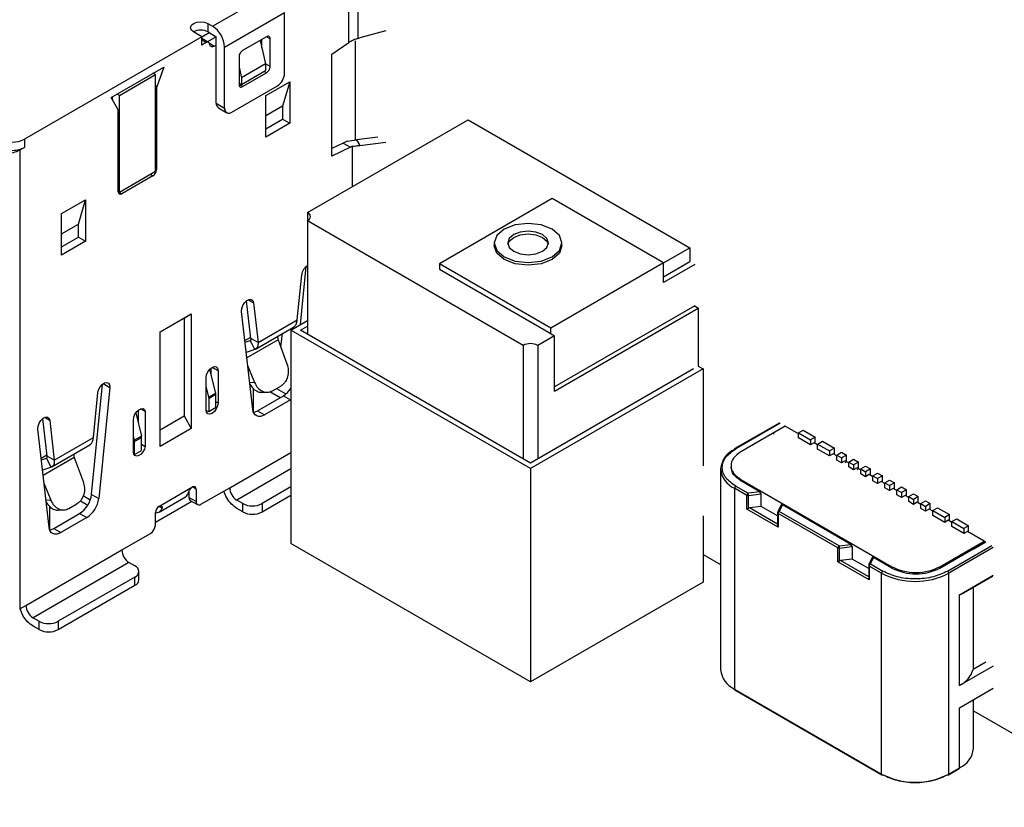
# Model space of a CAD drawing. Header units: millimetres. Extents: x 3 to 207, y 3 to 294.
# Tile 20 of 94: x 180 to 195, y 68 to 80. Entities that reach past the tile are written whole.
import ezdxf

# ---------------------------------------------------------------- set-up
doc = ezdxf.new("R2010")
doc.units = ezdxf.units.MM
doc.layers.add('几何体', color=7, linetype='Continuous')

msp = doc.modelspace()

# ---------------------------------------------------------------- linework, layer by layer
at = {"layer": '几何体'}
for p, q in [((185.1988, 79.4064), (185.1988, 80.1723)), ((185.3323, 80.2078), (185.3323, 79.4673)), ((183.1912, 79.647), (184.0751, 80.1572)), ((183.368, 79.3408), (184.2519, 79.851)), ((184.2519, 78.9528), (184.2519, 79.851)), ((183.1205, 79.6878), (183.1912, 79.647)), ((183.1205, 79.6878), (183.1205, 79.5653)), ((183.0321, 79.4939), (180.4158, 77.9835)), ((183.0321, 79.4939), (182.9084, 79.5653)), ((183.0321, 79.4939), (183.1382, 79.5551)), ((183.0321, 79.3714), (183.0321, 79.4939)), ((183.131, 79.4106), (183.0321, 79.4676)), ((183.0935, 79.4068), (183.0321, 79.4423)), ((183.2443, 79.4939), (183.1155, 79.4195)), ((183.1382, 79.5551), (183.1205, 79.5653)), ((183.1382, 79.5551), (183.2443, 79.4939)), ((183.2443, 79.3714), (183.2443, 79.4939)), ((183.9867, 79.4938), (183.6332, 79.2897)), ((183.916, 79.3281), (183.916, 79.453)), ((184.0398, 79.4632), (183.9867, 79.4938)), ((184.0398, 79.0549), (184.0398, 79.4632)), ((185.3323, 79.4673), (185.3628, 79.476)), ((185.7452, 79.5809), (185.3628, 79.476)), ((183.0935, 79.4068), (183.0321, 79.3714)), ((183.1424, 79.3975), (183.216, 79.3551)), ((183.216, 79.3551), (183.2443, 79.3714)), ((183.2443, 78.514), (183.2443, 79.3714)), ((183.368, 78.4426), (183.368, 79.3408)), ((183.8911, 79.4386), (183.9691, 79.0933)), ((184.9484, 79.2365), (185.1988, 79.4064)), ((185.2949, 79.4323), (185.2949, 77.9713)), ((183.5801, 79.1979), (183.5801, 78.7896)), ((184.9484, 77.7341), (184.9484, 79.2365)), ((181.6922, 78.5979), (182.47, 79.0469)), ((182.47, 79.0469), (182.3695, 78.7569)), ((183.5801, 79.0457), (183.6155, 78.8892)), ((183.9691, 79.0933), (183.6155, 78.8892)), ((184.0398, 79.0549), (183.9684, 79.0961)), ((183.9691, 79.0933), (183.9691, 78.9937)), ((181.8159, 78.6285), (182.3462, 78.9346)), ((182.3109, 78.9551), (182.3109, 78.955)), ((182.3462, 78.9346), (182.3109, 78.955)), ((182.3462, 77.5057), (182.3462, 78.9346)), ((183.6155, 78.7896), (183.9691, 78.9937)), ((183.6155, 78.8892), (183.6155, 78.7896)), ((183.6332, 78.759), (183.9867, 78.9631)), ((183.9867, 78.9631), (183.9514, 78.9835)), ((182.3695, 78.7569), (182.3462, 78.7703)), ((182.3462, 78.7364), (182.3639, 78.7262)), ((182.3639, 78.7262), (182.3639, 77.5363)), ((183.4741, 78.3813), (184.1458, 78.7691)), ((183.5801, 78.81), (183.6155, 78.7896)), ((183.6332, 78.759), (183.5801, 78.7896)), ((183.9761, 78.6262), (184.3297, 78.8303)), ((184.3297, 78.8303), (184.2236, 78.4716)), ((184.3297, 78.8303), (184.3297, 78.2179)), ((181.7926, 78.4238), (181.6922, 78.5979)), ((181.7099, 78.6081), (181.7099, 78.5672)), ((181.8159, 78.6285), (181.7806, 78.6489)), ((181.8159, 77.1995), (181.8159, 78.6285)), ((183.9761, 78.0138), (183.9761, 78.6262)), ((183.2443, 78.514), (183.368, 78.4426)), ((183.2753, 78.4454), (183.3991, 78.3739)), ((184.2236, 78.4716), (183.9761, 78.3288)), ((184.2236, 78.4716), (184.2236, 78.2792)), ((181.7982, 77.2097), (181.7982, 78.3997)), ((183.9761, 78.1363), (184.2236, 78.2792)), ((184.2236, 78.2792), (184.3297, 78.2179)), ((184.3297, 78.2179), (183.9761, 78.0138)), ((184.5911, 76.9036), (186.9599, 78.2711)), ((186.9599, 78.2711), (190.2303, 76.3832)), ((185.6272, 78.0126), (185.314, 77.974)), ((180.4158, 77.8611), (180.3451, 77.8202)), ((180.4158, 77.9835), (180.4158, 77.8611)), ((185.1181, 77.9266), (184.9484, 77.8458)), ((185.2242, 77.8654), (184.9484, 77.7341)), ((185.1744, 77.9546), (185.1181, 77.9266)), ((185.1181, 77.9266), (185.2242, 77.8654)), ((185.1744, 77.9546), (185.314, 77.974)), ((185.2559, 77.8801), (185.2242, 77.8654)), ((185.2559, 77.2874), (185.2559, 77.8801)), ((185.314, 77.974), (185.3628, 77.8921)), ((185.3628, 77.8921), (185.7452, 77.9392)), ((180.3451, 77.8202), (180.3451, 71.0593)), ((182.3462, 77.5057), (181.8159, 77.1995)), ((182.3109, 77.4444), (181.8513, 77.1791)), ((182.2755, 77.4649), (182.3109, 77.4444)), ((182.3462, 77.5465), (182.3639, 77.5363)), ((181.8159, 77.1995), (181.7982, 77.2097)), ((181.8159, 77.1995), (181.8513, 77.1791)), ((180.9639, 76.8873), (181.3174, 77.0914)), ((181.2113, 76.7327), (181.3174, 77.0914)), ((181.3174, 77.0914), (181.3174, 76.479)), ((188.1974, 77.1077), (186.5357, 76.1485)), ((189.8414, 76.1587), (188.1974, 77.1077)), ((180.9639, 76.2749), (180.9639, 76.8873)), ((184.5911, 76.9036), (184.5911, 76.7812)), ((180.9639, 76.5898), (181.2113, 76.7327)), ((181.2113, 76.5402), (181.2113, 76.7327)), ((187.7723, 74.9447), (184.5911, 76.7812)), ((184.5911, 76.7812), (184.5911, 75.1073)), ((180.9639, 76.3973), (181.2113, 76.5402)), ((181.2113, 76.5402), (181.3174, 76.479)), ((181.3174, 76.479), (180.9639, 76.2749)), ((187.3438, 76.4546), (187.3438, 76.4138)), ((188.3438, 76.4138), (188.3438, 76.4546)), ((189.8414, 76.1587), (190.2303, 76.3832)), ((190.2303, 76.3832), (190.2303, 76.179)), ((184.4866, 75.251), (184.5725, 76.1086)), ((184.5911, 76.1096), (184.5812, 76.1154)), ((188.1797, 75.1994), (186.5357, 76.1485)), ((186.5357, 76.1485), (186.5357, 76.0668)), ((189.8414, 76.1587), (188.1797, 75.1994)), ((189.8414, 75.9545), (190.2303, 76.179)), ((189.8414, 75.8729), (189.8414, 76.1587)), ((190.301, 76.1382), (189.8414, 75.8729)), ((184.4379, 75.3196), (184.5042, 75.9821)), ((186.5357, 76.0668), (188.109, 75.1586)), ((183.7548, 75.0477), (183.6921, 75.6014)), ((183.7175, 75.6168), (183.7945, 75.5723)), ((183.7945, 75.5723), (183.8609, 74.9865)), ((190.301, 75.5258), (188.2327, 74.3318)), ((190.301, 75.5258), (190.3541, 75.4952)), ((182.417, 75.1418), (182.8766, 75.4071)), ((182.7705, 75.3459), (182.8766, 75.4071)), ((182.8766, 75.4071), (182.8766, 73.721)), ((183.783, 73.9989), (183.619, 75.4462)), ((188.2327, 74.2706), (190.3541, 75.4952)), ((190.3541, 75.4952), (190.3541, 74.6378)), ((182.417, 75.1418), (182.7705, 75.3459)), ((182.7705, 75.3459), (182.7705, 73.9047)), ((183.8609, 74.9865), (184.4379, 75.3196)), ((184.3436, 75.1685), (184.5911, 75.3114)), ((184.4851, 75.1685), (184.5911, 75.2297)), ((182.417, 73.4556), (182.417, 75.1418)), ((183.8226, 74.8883), (184.3829, 75.2118)), ((184.1956, 74.9192), (184.2217, 75.1187)), ((187.8792, 73.1275), (184.3436, 75.1685)), ((184.3436, 75.1685), (184.3436, 72.0248)), ((187.8792, 73.2091), (184.4851, 75.1685)), ((188.2327, 75.0871), (187.9861, 74.9447)), ((188.109, 75.1586), (188.2327, 75.0871)), ((188.1797, 75.1177), (188.1797, 75.1994)), ((188.2327, 74.2706), (188.2327, 75.0871)), ((183.6679, 75.0149), (183.7529, 75.064)), ((183.6706, 74.9906), (183.7452, 75.0171)), ((184.1559, 75.0272), (183.6965, 74.762)), ((183.7669, 74.9747), (183.7452, 75.0171)), ((183.8609, 74.9865), (183.7548, 75.0477)), ((183.8133, 74.8839), (183.7669, 74.9747)), ((184.1559, 75.0272), (184.287, 74.6709)), ((187.7723, 74.9447), (187.7723, 73.2708)), ((187.9861, 74.9447), (187.9861, 73.2708)), ((183.8133, 74.8839), (183.6878, 74.8392)), ((183.1459, 74.59), (183.2327, 74.2392)), ((183.1647, 74.6079), (183.1647, 74.514)), ((183.2708, 74.5691), (183.1824, 74.6201)), ((183.2708, 74.5691), (183.2708, 74.0955)), ((183.7103, 74.6404), (183.8103, 74.3957)), ((190.4248, 74.597), (187.8792, 73.1275)), ((190.2833, 74.597), (187.8792, 73.2091)), ((190.3541, 74.6378), (190.4248, 74.597)), ((190.4248, 74.597), (190.4248, 73.1681)), ((181.4045, 72.7483), (181.5673, 74.3737)), ((181.576, 74.3805), (181.6745, 74.3236)), ((183.094, 73.9935), (183.094, 74.4671)), ((183.8103, 74.3957), (183.7381, 74.3949)), ((181.4327, 73.5847), (181.499, 74.2472)), ((181.6745, 74.3236), (181.5105, 72.687)), ((183.094, 74.3262), (183.1302, 74.18)), ((183.1302, 74.18), (183.2327, 74.2392)), ((183.2354, 74.2183), (183.1329, 74.1591)), ((183.2327, 74.2392), (183.2354, 74.2183)), ((183.2354, 74.2183), (183.2354, 74.0241)), ((183.7958, 73.9602), (183.7958, 74.3055)), ((183.9163, 74.2525), (184.0022, 74.2534)), ((184.0366, 74.264), (184.1886, 74.1763)), ((184.0748, 74.2754), (184.1955, 74.3451)), ((184.1337, 74.3094), (184.2724, 74.2294)), ((183.1302, 74.18), (183.1329, 74.1591)), ((183.1329, 74.1591), (183.1329, 73.9649)), ((183.2354, 74.1159), (183.2708, 74.0955)), ((183.8524, 73.9822), (184.2342, 74.2026)), ((184.3403, 74.1413), (183.9584, 73.9209)), ((184.2342, 74.2026), (184.3403, 74.1413)), ((182.0562, 73.948), (182.1402, 73.6085)), ((182.0917, 73.988), (182.0917, 73.8047)), ((182.1978, 73.97), (182.1287, 74.0098)), ((182.1978, 73.97), (182.1978, 73.4558)), ((183.1329, 73.9649), (183.0942, 73.9872)), ((183.2354, 74.0241), (183.1329, 73.9649)), ((183.8524, 73.9822), (183.9584, 73.9209)), ((180.7496, 73.3129), (180.6869, 73.8666)), ((180.7893, 73.8375), (180.7123, 73.8819)), ((180.7893, 73.8375), (180.8557, 73.2516)), ((182.0227, 73.375), (182.0227, 73.8486)), ((182.417, 73.7006), (182.7705, 73.9047)), ((182.7705, 73.9047), (182.8766, 73.721)), ((191.5472, 73.8002), (190.8931, 73.4226)), ((191.5597, 73.7989), (190.9056, 73.4214)), ((180.7778, 72.264), (180.6138, 73.7113)), ((182.8766, 73.721), (182.417, 73.4556)), ((191.6375, 73.754), (190.9834, 73.3765)), ((191.4751, 73.6399), (191.4593, 73.6389)), ((191.8319, 73.6418), (191.6375, 73.754)), ((191.8319, 73.654), (191.9026, 73.6949)), ((191.8319, 73.654), (192.0087, 73.552)), ((191.8319, 73.5806), (191.8319, 73.654)), ((191.9026, 73.6949), (192.0794, 73.5928)), ((180.8557, 73.2516), (181.4327, 73.5847)), ((182.0377, 73.5493), (182.0227, 73.6098)), ((182.1402, 73.6085), (182.0377, 73.5493)), ((182.0404, 73.5284), (182.0377, 73.5493)), ((182.0404, 73.5284), (182.143, 73.5876)), ((182.0404, 73.3342), (182.0404, 73.5284)), ((182.143, 73.5876), (182.1402, 73.6085)), ((182.143, 73.3934), (182.143, 73.5876)), ((182.143, 73.4874), (182.1978, 73.4558)), ((192.0087, 73.4785), (191.8319, 73.5806)), ((192.0794, 73.5928), (192.0087, 73.552)), ((192.0087, 73.552), (192.0087, 73.4785)), ((192.0617, 73.5091), (192.0087, 73.4785)), ((192.1148, 73.4785), (192.0617, 73.5091)), ((192.0794, 73.4989), (192.0794, 73.5928)), ((192.1148, 73.4908), (192.1855, 73.5316)), ((192.1148, 73.4908), (192.2915, 73.3887)), ((192.1148, 73.4173), (192.1148, 73.4908)), ((192.1855, 73.5316), (192.3622, 73.4295)), ((180.8174, 73.1535), (181.3777, 73.4769)), ((182.0291, 73.3408), (182.0404, 73.3342)), ((182.0404, 73.3342), (182.143, 73.3934)), ((183.4423, 72.8472), (184.3436, 73.3676)), ((192.2915, 73.3152), (192.1148, 73.4173)), ((192.3622, 73.4295), (192.2915, 73.3887)), ((192.2915, 73.3887), (192.2915, 73.3152)), ((192.3446, 73.3458), (192.2915, 73.3152)), ((192.3973, 73.3154), (192.3446, 73.3458)), ((192.3622, 73.3356), (192.3622, 73.4295)), ((192.3973, 73.3276), (192.468, 73.3685)), ((192.468, 73.3685), (192.5387, 73.3276)), ((180.6627, 73.2801), (180.7477, 73.3292)), ((180.6654, 73.2557), (180.7399, 73.2823)), ((181.1504, 73.2932), (180.6912, 73.0282)), ((180.8081, 73.1491), (180.7399, 73.2823)), ((180.8557, 73.2516), (180.7496, 73.3129)), ((181.1504, 73.2932), (181.2818, 72.936)), ((192.3973, 73.3276), (192.468, 73.2868)), ((192.3973, 73.2542), (192.3973, 73.3276)), ((192.468, 73.2133), (192.3973, 73.2542)), ((192.5387, 73.3276), (192.468, 73.2868)), ((192.468, 73.2868), (192.468, 73.2133)), ((192.5212, 73.2439), (192.468, 73.2133)), ((192.5211, 73.2195), (192.5387, 73.2297)), ((192.5741, 73.2133), (192.5212, 73.2439)), ((192.5387, 73.2337), (192.5387, 73.3276)), ((192.5387, 73.2297), (192.5387, 73.2337)), ((192.5741, 73.2256), (192.6448, 73.2664)), ((192.5741, 73.2256), (192.6448, 73.1848)), ((192.5741, 73.1521), (192.5741, 73.2256)), ((192.6448, 73.2664), (192.7155, 73.2256)), ((192.7155, 73.2256), (192.6448, 73.1848)), ((192.7155, 73.1317), (192.7155, 73.2256)), ((180.8081, 73.1491), (180.6725, 73.1008)), ((184.3436, 73.1226), (183.5483, 72.6635)), ((187.8792, 73.1275), (187.8792, 69.9838)), ((190.6829, 73.1254), (190.6829, 70.1654)), ((190.8369, 73.1724), (190.8369, 73.1519)), ((192.6448, 73.1113), (192.5741, 73.1521)), ((192.6448, 73.1848), (192.6448, 73.1113)), ((192.6979, 73.1418), (192.6448, 73.1113)), ((192.6978, 73.1174), (192.7155, 73.1276)), ((192.7511, 73.1111), (192.6979, 73.1418)), ((192.7511, 73.1234), (192.8219, 73.1642)), ((192.7511, 73.1234), (192.8219, 73.0826)), ((192.7511, 73.0499), (192.7511, 73.1234)), ((192.8219, 73.0091), (192.7511, 73.0499)), ((192.8219, 73.1642), (192.8926, 73.1234)), ((192.8926, 73.1234), (192.8219, 73.0826)), ((192.8219, 73.0826), (192.8219, 73.0091)), ((192.8926, 73.0295), (192.8926, 73.1234)), ((192.9279, 73.0213), (192.9986, 73.0622)), ((192.9986, 73.0622), (193.0693, 73.0213)), ((180.7051, 72.9055), (180.8051, 72.6608)), ((190.9834, 72.9683), (193.2108, 71.6824)), ((190.9834, 72.9478), (190.9834, 72.9683)), ((191.2607, 72.7878), (190.9834, 72.9478)), ((192.8749, 73.0397), (192.8219, 73.0091)), ((192.9279, 73.0091), (192.8749, 73.0397)), ((192.9279, 73.0213), (192.9986, 72.9805)), ((192.9279, 72.9478), (192.9279, 73.0213)), ((192.9986, 72.907), (192.9279, 72.9478)), ((193.0693, 73.0213), (192.9986, 72.9805)), ((192.9986, 72.9805), (192.9986, 72.907)), ((193.0517, 72.9376), (192.9986, 72.907)), ((193.1047, 72.907), (193.0517, 72.9376)), ((193.0693, 72.9274), (193.0693, 73.0213)), ((193.1047, 72.9193), (193.1754, 72.9601)), ((193.1047, 72.9193), (193.1754, 72.8785)), ((193.1047, 72.8458), (193.1047, 72.9193)), ((193.1754, 72.9601), (193.2461, 72.9193)), ((193.2461, 72.9193), (193.1754, 72.8785)), ((193.2461, 72.8254), (193.2461, 72.9193)), ((182.3993, 72.5717), (182.8943, 72.8575)), ((182.8412, 72.7908), (182.8412, 72.7044)), ((182.9473, 72.8268), (182.8942, 72.8575)), ((182.9473, 72.8268), (182.9473, 72.6431)), ((183.018, 72.6023), (183.4423, 72.8472)), ((184.3436, 72.8573), (183.9196, 72.6125)), ((190.8879, 72.8397), (190.8879, 69.8797)), ((191.0707, 72.7342), (190.8879, 72.8397)), ((190.9056, 72.8703), (191.0884, 72.7648)), ((191.2607, 72.7878), (191.0884, 72.7648)), ((191.2815, 72.7553), (191.2607, 72.7878)), ((193.1754, 72.805), (193.1047, 72.8458)), ((193.1754, 72.8785), (193.1754, 72.805)), ((193.2284, 72.8356), (193.1754, 72.805)), ((193.2815, 72.805), (193.2284, 72.8356)), ((193.2815, 72.8172), (193.3522, 72.8581)), ((193.2815, 72.8172), (193.3522, 72.7764)), ((193.2815, 72.7437), (193.2815, 72.8172)), ((193.3522, 72.8581), (193.4229, 72.8172)), ((193.4229, 72.8172), (193.3522, 72.7764)), ((193.3522, 72.7764), (193.3522, 72.7029)), ((193.4229, 72.7233), (193.4229, 72.8172)), ((180.8051, 72.6608), (180.7329, 72.66)), ((181.24, 72.6537), (181.3488, 72.5909)), ((181.2824, 72.7307), (181.3867, 72.6705)), ((181.4045, 72.7483), (181.5105, 72.687)), ((182.3462, 72.337), (182.8826, 72.6466)), ((182.4005, 72.4879), (182.7894, 72.7124)), ((182.9473, 72.6431), (182.8412, 72.7044)), ((182.8619, 72.6586), (182.968, 72.5973)), ((183.6367, 72.6125), (183.5483, 72.6635)), ((183.9196, 72.49), (184.3436, 72.7348)), ((191.0707, 72.53), (191.0707, 72.7342)), ((191.094, 72.7303), (191.2815, 72.7553)), ((191.094, 72.5435), (191.094, 72.7303)), ((191.2815, 72.5716), (191.2815, 72.7553)), ((193.3522, 72.7029), (193.2815, 72.7437)), ((193.4052, 72.7335), (193.3522, 72.7029)), ((193.4583, 72.7029), (193.4052, 72.7335)), ((193.4583, 72.7152), (193.529, 72.756)), ((193.4583, 72.7152), (193.529, 72.6744)), ((193.4583, 72.6417), (193.4583, 72.7152)), ((193.529, 72.6009), (193.4583, 72.6417)), ((193.529, 72.756), (193.5997, 72.7152)), ((193.5997, 72.7152), (193.529, 72.6744)), ((193.529, 72.6744), (193.529, 72.6009)), ((193.582, 72.6315), (193.529, 72.6009)), ((193.635, 72.6009), (193.582, 72.6315)), ((193.5997, 72.6213), (193.5997, 72.7152)), ((193.635, 72.6131), (193.7057, 72.6539)), ((193.7057, 72.6539), (193.7765, 72.6131)), ((180.7906, 72.2254), (180.7906, 72.5707)), ((180.9111, 72.5176), (180.997, 72.5185)), ((181.0696, 72.5406), (181.1903, 72.6102)), ((182.3462, 72.2962), (182.3462, 72.4799)), ((182.4442, 72.5458), (182.3993, 72.5717)), ((183.6367, 72.49), (183.5483, 72.541)), ((183.6367, 72.49), (183.6367, 72.6125)), ((183.9196, 72.6125), (183.9196, 72.49)), ((191.0707, 72.53), (191.094, 72.5435)), ((191.5319, 72.2638), (191.0707, 72.53)), ((191.1092, 72.5486), (191.094, 72.5435)), ((191.2815, 72.5716), (191.1092, 72.5486)), ((191.5245, 72.3088), (191.1092, 72.5486)), ((191.5245, 72.4313), (191.2815, 72.5716)), ((191.5245, 72.4781), (191.5245, 72.2884)), ((191.577, 72.592), (191.527, 72.489)), ((191.5959, 72.5942), (191.5495, 72.4985)), ((192.4321, 71.9891), (191.5495, 72.4985)), ((191.5959, 72.5942), (191.577, 72.592)), ((192.6044, 72.012), (191.5959, 72.5942)), ((193.635, 72.6131), (193.7057, 72.5723)), ((193.635, 72.5396), (193.635, 72.6131)), ((193.7057, 72.4988), (193.635, 72.5396)), ((193.7765, 72.6131), (193.7057, 72.5723)), ((193.7057, 72.5723), (193.7057, 72.4988)), ((193.7588, 72.5294), (193.7057, 72.4988)), ((193.8118, 72.4988), (193.7588, 72.5294)), ((193.7765, 72.5192), (193.7765, 72.6131)), ((193.8118, 72.5111), (193.8825, 72.5519)), ((193.8118, 72.5111), (193.9886, 72.409)), ((193.8118, 72.4376), (193.8118, 72.5111)), ((193.8825, 72.5519), (194.0593, 72.4498)), ((180.8472, 72.2473), (181.229, 72.4677)), ((181.3351, 72.4065), (180.9532, 72.1861)), ((181.229, 72.4677), (181.3351, 72.4065)), ((190.4248, 72.4332), (190.4248, 71.4533)), ((191.5319, 72.4679), (191.5319, 72.2638)), ((192.4144, 71.9585), (191.5319, 72.4679)), ((193.9886, 72.3355), (193.8118, 72.4376)), ((194.0593, 72.4498), (193.9886, 72.409)), ((193.9886, 72.409), (193.9886, 72.3355)), ((194.0416, 72.3662), (193.9886, 72.3355)), ((194.0947, 72.3355), (194.0416, 72.3662)), ((194.0593, 72.3559), (194.0593, 72.4498)), ((194.0947, 72.3478), (194.1654, 72.3886)), ((194.0947, 72.3478), (194.2714, 72.2457)), ((194.0947, 72.2743), (194.0947, 72.3478)), ((194.1654, 72.3886), (194.3421, 72.2866)), ((180.8472, 72.2473), (180.9532, 72.1861)), ((191.5319, 72.2638), (191.5245, 72.2884)), ((194.2714, 72.1723), (194.0947, 72.2743)), ((194.3421, 72.2866), (194.2714, 72.2457)), ((194.2714, 72.2457), (194.2714, 72.1723)), ((194.3245, 72.2029), (194.2714, 72.1723)), ((194.5719, 72.06), (194.3245, 72.2029)), ((194.3421, 72.1927), (194.3421, 72.2866)), ((181.8513, 71.9288), (182.2755, 72.1737)), ((193.9179, 71.6824), (194.5719, 72.06)), ((194.5967, 72.0457), (194.4079, 71.9367)), ((194.4096, 71.9459), (194.5719, 72.0396)), ((194.5857, 72.0439), (194.568, 72.0337)), ((194.568, 72.0337), (194.568, 72.0373)), ((194.5719, 72.06), (194.5719, 72.0396)), ((194.5719, 72.06), (194.5857, 72.0521)), ((194.5857, 72.0439), (194.5719, 72.0518)), ((194.5857, 72.0521), (194.5892, 72.0541)), ((194.5857, 72.0521), (194.5857, 72.0439)), ((180.4371, 71.1123), (181.8513, 71.9288)), ((187.8792, 69.9838), (184.3436, 72.0248)), ((192.4144, 71.7543), (192.4144, 71.9585)), ((192.4321, 71.9891), (192.6044, 72.012)), ((192.4377, 71.9546), (192.6253, 71.9796)), ((192.4377, 71.7678), (192.4377, 71.9546)), ((192.6253, 71.9796), (192.6044, 72.012)), ((192.6253, 71.9796), (192.6253, 71.7959)), ((193.9179, 71.662), (194.4096, 71.9459)), ((194.031, 71.6171), (194.6851, 71.9947)), ((194.7028, 71.9641), (194.0487, 71.5865)), ((194.4104, 71.9382), (194.4104, 71.9463)), ((181.9573, 71.745), (180.5431, 70.9286)), ((182.0457, 71.694), (181.9573, 71.745)), ((190.4248, 71.8616), (190.6829, 71.7126)), ((192.4144, 71.7543), (192.4377, 71.7678)), ((192.8756, 71.4881), (192.4144, 71.7543)), ((192.4529, 71.7729), (192.4377, 71.7678)), ((192.6253, 71.7959), (192.4529, 71.7729)), ((192.8683, 71.5331), (192.4529, 71.7729)), ((192.8683, 71.6556), (192.6253, 71.7959)), ((192.9207, 71.8163), (192.8708, 71.7133)), ((192.8933, 71.7228), (192.9397, 71.8185)), ((192.9397, 71.8185), (192.9207, 71.8163)), ((193.2108, 71.662), (192.9397, 71.8185)), ((182.1043, 71.4899), (182.1043, 71.6124)), ((192.8683, 71.7024), (192.8683, 71.5127)), ((193.0587, 71.5865), (192.8756, 71.6922)), ((192.8756, 71.6922), (192.8756, 71.4881)), ((192.8933, 71.7228), (193.0764, 71.6171)), ((193.2108, 71.6824), (193.2108, 71.662)), ((193.9179, 71.662), (193.9179, 71.6824)), ((182.0457, 71.5307), (180.9144, 70.8776)), ((182.0457, 71.4083), (182.0457, 71.5307)), ((190.4248, 71.4533), (187.8792, 69.9838)), ((192.8756, 71.4881), (192.8683, 71.5127)), ((193.0587, 68.6265), (193.0587, 71.5865)), ((194.0487, 68.6265), (194.0487, 71.5865)), ((194.2078, 71.2701), (194.7028, 71.5558)), ((194.2708, 71.298), (194.6976, 71.5443)), ((180.9144, 70.7551), (182.0457, 71.4083)), ((194.4128, 70.1717), (194.4128, 71.38)), ((194.2078, 69.9309), (194.2078, 71.2701)), ((180.3451, 71.0593), (180.4371, 71.1123)), ((180.5431, 70.9286), (180.6315, 70.8776)), ((180.6315, 70.7551), (180.6315, 70.8776)), ((180.9144, 70.8776), (180.9144, 70.7551)), ((180.6315, 70.7551), (180.5431, 70.8062)), ((194.7028, 70.2167), (194.2078, 69.9309)), ((194.5967, 70.2779), (194.4079, 70.1689)), ((190.8879, 69.8797), (193.0587, 68.6265)), ((190.8931, 69.8683), (193.0639, 68.6151)), ((194.2078, 69.6043), (194.7028, 69.8901)), ((194.4128, 69.0041), (194.4128, 69.7227)), ((194.2078, 68.7184), (194.2078, 69.6043)), ((194.4128, 69.5593), (196.8773, 68.1366)), ((194.0435, 68.6151), (194.2026, 68.7069)), ((194.0487, 68.6265), (194.2078, 68.7184))]:
    msp.add_line(p, q, dxfattribs=at)
at = {"layer": '几何体', "flags": 128}
for points in [[(182.9084, 79.5653), (182.8759, 79.5934), (182.8645, 79.6266), (182.8759, 79.6597), (182.9084, 79.6878), (182.9571, 79.7066), (183.0145, 79.7132), (183.0719, 79.7066), (183.1205, 79.6878)], [(183.146, 79.3847), (183.1438, 79.394), (183.14, 79.4018), (183.1348, 79.4079), (183.1282, 79.4119), (183.1206, 79.4139), (183.112, 79.4137), (183.1029, 79.4113), (183.0935, 79.4068)], [(183.216, 79.3551), (183.2034, 79.3491), (183.1913, 79.346), (183.1799, 79.3457), (183.1697, 79.3483), (183.1609, 79.3537), (183.1539, 79.3617), (183.1489, 79.3722), (183.146, 79.3847)], [(187.4903, 76.6587), (187.3819, 76.5651), (187.3438, 76.4546), (187.3819, 76.3442), (187.4903, 76.2505), (187.6525, 76.188), (187.8438, 76.166), (188.0352, 76.188), (188.1974, 76.2505), (188.3058, 76.3442), (188.3438, 76.4546), (188.3058, 76.5651), (188.1974, 76.6587), (188.0352, 76.7213), (187.8438, 76.7433), (187.6525, 76.7213), (187.4903, 76.6587)], [(187.6317, 76.5771), (187.5667, 76.5209), (187.5438, 76.4546), (187.5667, 76.3884), (187.6317, 76.3322), (187.729, 76.2946), (187.8438, 76.2814), (187.9586, 76.2946), (188.056, 76.3322), (188.121, 76.3884), (188.1438, 76.4546), (188.121, 76.5209), (188.056, 76.5771), (187.9586, 76.6146), (187.8438, 76.6278), (187.729, 76.6146), (187.6317, 76.5771)], [(187.5459, 76.4342), (187.5667, 76.4801), (187.6317, 76.5363)], [(187.6317, 76.5363), (187.729, 76.5738), (187.8438, 76.587), (187.9586, 76.5738), (188.056, 76.5363), (188.121, 76.4801), (188.1417, 76.4342)], [(188.3438, 76.4138), (188.3058, 76.3033), (188.1974, 76.2097), (188.0352, 76.1471), (187.8438, 76.1252), (187.6525, 76.1471), (187.4903, 76.2097), (187.3819, 76.3033), (187.3438, 76.4138)], [(183.619, 75.4462), (183.6216, 75.4874), (183.6371, 75.5319), (183.6632, 75.573), (183.696, 75.6043), (183.7304, 75.6213), (183.7612, 75.6211), (183.7837, 75.6039), (183.7945, 75.5723)], [(183.094, 74.4671), (183.1007, 74.51), (183.1199, 74.5542), (183.1486, 74.5929), (183.1824, 74.6202), (183.2162, 74.6319), (183.2449, 74.6263), (183.2641, 74.6043), (183.2708, 74.5691)], [(181.499, 74.2472), (181.5098, 74.2913), (181.5323, 74.3344), (181.5631, 74.3701), (181.5975, 74.3929), (181.6303, 74.3994), (181.6564, 74.3885), (181.6719, 74.3619), (181.6745, 74.3236)], [(183.2708, 74.0955), (183.2641, 74.0526), (183.2449, 74.0084), (183.2162, 73.9697), (183.1824, 73.9424), (183.1486, 73.9307), (183.1199, 73.9362), (183.1007, 73.9583), (183.094, 73.9935)], [(182.0227, 73.8486), (182.0287, 73.8887), (182.0456, 73.9303), (182.0713, 73.9677), (182.1023, 73.9961), (182.1345, 74.0116), (182.1636, 74.0121), (182.1856, 73.9976), (182.1978, 73.97)], [(183.9584, 73.9209), (183.9266, 73.9059), (183.8958, 73.898), (183.8671, 73.8976), (183.8413, 73.9045), (183.8194, 73.9187), (183.802, 73.9397), (183.7897, 73.9667), (183.783, 73.9989)], [(183.7922, 73.9596), (183.8205, 73.9671), (183.8524, 73.9822)], [(180.6138, 73.7113), (180.6164, 73.7525), (180.6319, 73.797), (180.658, 73.8381), (180.6908, 73.8695), (180.7252, 73.8864), (180.756, 73.8862), (180.7785, 73.8691), (180.7893, 73.8375)], [(182.1978, 73.4558), (182.1856, 73.4142), (182.1636, 73.3742), (182.1345, 73.3411), (182.1023, 73.3194), (182.0713, 73.312), (182.0456, 73.3198), (182.0287, 73.3418), (182.0227, 73.375)], [(180.9532, 72.1861), (180.9214, 72.171), (180.8906, 72.1631), (180.8619, 72.1627), (180.8361, 72.1697), (180.8142, 72.1839), (180.7968, 72.2048), (180.7845, 72.2318), (180.7778, 72.264)], [(180.787, 72.2247), (180.8153, 72.2322), (180.8472, 72.2473)]]:
    msp.add_lwpolyline(points, dxfattribs=at)
at = {"layer": '几何体'}
for centre, radius, start, end in [((183.0145, 79.3606), 0.2306, 62.61002, 117.3846), ((182.9842, 79.3233), 0.3842, 2.60548, 57.39452), ((184.0216, 78.9633), 0.2305, 302.60548, 357.39452), ((182.4587, 78.7247), 0.0948, 160.19147, 179.08432), ((181.7499, 78.4012), 0.0484, 358.20521, 27.89437), ((183.3178, 78.5059), 0.0739, 173.70115, 234.98667), ((183.4327, 78.4321), 0.0655, 170.78596, 309.20329), ((180.2391, 78.3247), 0.3843, 242.60967, 297.39033), ((182.2488, 77.5415), 0.1153, 302.60548, 357.39452), ((181.8306, 77.2045), 0.0328, 170.78596, 309.20329), ((184.5679, 76.8424), 0.0655, 290.78342, 69.21658), ((184.697, 75.9592), 0.1941, 123.0446, 173.22331), ((187.8792, 74.7384), 0.2323, 62.60967, 117.39033), ((184.0508, 74.4997), 0.3491, 301.687, 327.16994), ((191.0332, 73.0904), 0.3521, 114.37604, 174.2893), ((190.9004, 73.4124), 0.0126, 125.69804, 185.62038), ((190.8983, 73.4111), 0.0126, 54.38183, 114.31395), ((191.0176, 73.1491), 0.3356, 184.04336, 247.26227), ((182.7368, 72.7974), 0.1, 301.74005, 344.26294), ((182.915, 72.8321), 0.0328, 350.78596, 129.20329), ((183.6725, 72.8577), 0.2305, 182.60548, 237.39452), ((190.9263, 72.8379), 0.0384, 122.60548, 177.39452), ((191.1091, 72.7324), 0.0384, 122.60548, 177.39452), ((191.0118, 72.7372), 0.0814, 8.23516, 19.81008), ((181.0176, 72.7951), 0.3897, 302.85334, 353.10162), ((181.1237, 72.7338), 0.3897, 302.85334, 353.10162), ((182.9904, 72.6361), 0.0437, 170.78596, 309.20329), ((191.0883, 72.768), 0.0382, 242.56932, 278.63228), ((190.974, 72.729), 0.12, 0.62114, 9.52573), ((182.4614, 72.4746), 0.1153, 122.60931, 177.39422), ((182.3546, 72.5685), 0.0924, 264.81634, 345.77482), ((183.7781, 72.8854), 0.3074, 242.60967, 297.39033), ((183.7781, 72.7629), 0.3074, 242.60967, 297.39033), ((191.5371, 72.4794), 0.0126, 185.79111, 245.52912), ((191.5444, 72.4793), 0.0199, 75.00387, 150.33777), ((191.5679, 72.4667), 0.0361, 148.85627, 178.0435), ((191.5686, 72.4679), 0.0361, 121.95467, 151.14439), ((182.1927, 72.3031), 0.1537, 302.60548, 357.39452), ((182.0816, 71.9392), 0.2305, 182.60548, 237.39452), ((192.4528, 71.9567), 0.0384, 122.60548, 177.39452), ((192.432, 71.9923), 0.0382, 242.56932, 278.63228), ((192.3555, 71.9615), 0.0814, 8.23516, 19.81008), ((192.3177, 71.9533), 0.12, 0.62114, 9.52573), ((194.1715, 71.9855), 0.2413, 348.34889, 350.55796), ((182.0147, 71.6124), 0.0873, 290.78342, 69.21658), ((192.8771, 71.7025), 0.00881, 180.30538, 204.86219), ((192.8827, 71.7057), 0.0153, 207.22731, 242.41079), ((192.8881, 71.7037), 0.0199, 74.95977, 150.95395), ((192.914, 71.6905), 0.0384, 122.60548, 177.39452), ((193.0971, 71.5847), 0.0384, 122.60548, 177.39452), ((193.5643, 72.3444), 0.7685, 242.60967, 297.39033), ((194.0103, 71.5847), 0.0384, 2.60548, 57.39452), ((182.0042, 71.4999), 0.1006, 294.37466, 354.3052), ((193.5537, 72.5418), 1.0759, 242.60967, 297.39033), ((180.6673, 71.1228), 0.2305, 182.60548, 237.39452), ((180.7729, 71.1506), 0.3074, 242.60967, 297.39033), ((180.7729, 71.0281), 0.3074, 242.60967, 297.39033), ((191.0332, 70.2004), 0.3521, 185.6948, 245.62534), ((194.0398, 70.2753), 0.3831, 295.99911, 343.88107), ((190.9004, 69.8785), 0.0126, 174.37962, 234.30196), ((194.0625, 69.039), 0.3521, 294.37466, 354.3052), ((194.1953, 68.7171), 0.0126, 305.69804, 5.62038), ((193.5537, 69.5818), 1.0759, 242.60967, 297.39033), ((193.0713, 68.6253), 0.0126, 174.37962, 234.30196), ((193.0691, 68.6265), 0.0126, 245.68605, 305.61817), ((194.0383, 68.6265), 0.0126, 234.38183, 294.31395), ((194.0362, 68.6253), 0.0126, 305.69804, 5.62038)]:
    msp.add_arc(centre, radius, start, end, dxfattribs=at)
msp.add_ellipse((185.4463, 79.2635), major_axis=(0.3495, 0.0291), ratio=0.6251762, start_param=2.2015626, end_param=2.3042582, dxfattribs=at)
for points in [[(184.0398, 79.4632), (184.039, 79.4708), (184.0374, 79.4859), (184.0251, 79.4991), (184.0076, 79.5031), (183.9937, 79.4969), (183.9867, 79.4938)], [(183.6332, 79.2897), (183.6262, 79.2848), (183.6123, 79.2749), (183.5948, 79.2507), (183.5825, 79.2233), (183.5809, 79.2064), (183.5801, 79.1979)], [(183.9867, 78.9631), (183.9937, 78.968), (184.0076, 78.9779), (184.0251, 79.0022), (184.0374, 79.0295), (184.039, 79.0465), (184.0398, 79.0549)], [(183.5801, 78.7896), (183.5809, 78.782), (183.5825, 78.7669), (183.5948, 78.7537), (183.6123, 78.7497), (183.6262, 78.7559), (183.6332, 78.759)], [(180.0623, 77.8611), (180.0881, 77.8492), (180.1398, 77.8255), (180.2391, 77.8154), (180.3384, 77.8255), (180.39, 77.8492), (180.4158, 77.8611)], [(180.3451, 77.8202), (180.3141, 77.806), (180.2522, 77.7776), (180.133, 77.7655), (180.0138, 77.7776), (179.9519, 77.806), (179.9209, 77.8202)], [(183.7548, 75.0477), (183.7553, 75.0439), (183.7564, 75.0361), (183.7548, 75.027), (183.7512, 75.0202), (183.7472, 75.0181), (183.7452, 75.0171)], [(190.9834, 73.3765), (190.9424, 73.3466), (190.8603, 73.287), (190.8252, 73.1724), (190.8603, 73.0577), (190.9424, 72.9981), (190.9834, 72.9683)], [(180.7399, 73.2823), (180.742, 73.2833), (180.746, 73.2853), (180.7496, 73.2922), (180.7512, 73.3013), (180.7501, 73.309), (180.7496, 73.3129)], [(190.9834, 72.9478), (190.9414, 72.9777), (190.8574, 73.0373), (190.8438, 73.1137), (190.8369, 73.1519)], [(193.2108, 71.6824), (193.2624, 71.6587), (193.3657, 71.6114), (193.5643, 71.5911), (193.7629, 71.6114), (193.8662, 71.6587), (193.9179, 71.6824)]]:
    msp.add_open_spline(points, degree=3, dxfattribs=at)
for points, knots in [([(185.3323, 79.4673), (185.3165, 79.4623), (185.2782, 79.4504), (185.245, 79.433), (185.2255, 79.4228)], [0, 0, 0, 0, 0.4127322, 1, 1, 1, 1]), ([(185.2559, 77.8801), (185.2719, 77.882), (185.3075, 77.8861), (185.3431, 77.89), (185.3628, 77.8921)], [0, 0, 0, 0, 0.4468709, 1, 1, 1, 1]), ([(184.3822, 75.2129), (184.3876, 75.2159), (184.4069, 75.2267), (184.4294, 75.2612), (184.4351, 75.3006), (184.4379, 75.3196)], [0, 0, 0, 0, 0.1659389, 0.596089, 1, 1, 1, 1]), ([(183.8609, 74.9865), (183.8609, 74.9741), (183.8609, 74.9425), (183.8462, 74.9035), (183.824, 74.8903), (183.8133, 74.8839)], [0, 0, 0, 0, 0.2493983, 0.63651218, 1, 1, 1, 1]), ([(184.1496, 75.0771), (184.1489, 75.0714), (184.1468, 75.056), (184.1524, 75.0383), (184.1559, 75.0272)], [0, 0, 0, 0, 0.3687563, 1, 1, 1, 1]), ([(184.287, 74.6709), (184.2951, 74.6405), (184.3118, 74.5781), (184.3002, 74.4849), (184.2702, 74.4179), (184.2349, 74.3723), (184.2092, 74.3546), (184.1955, 74.3451)], [0, 0, 0, 0, 0.2430838, 0.499178, 0.7089822, 0.8444367, 1, 1, 1, 1]), ([(183.7313, 74.3948), (183.7453, 74.3678), (183.7742, 74.3122), (183.8408, 74.2659), (183.8907, 74.2503), (183.9141, 74.253), (183.9162, 74.2532)], [0, 0, 0, 0, 0.3329098, 0.6836494, 0.9710899, 1, 1, 1, 1]), ([(183.8103, 74.3957), (183.8248, 74.368), (183.8539, 74.3126), (183.924, 74.263), (184.0022, 74.2456), (184.0506, 74.2655), (184.0748, 74.2754)], [0, 0, 0, 0, 0.24982, 0.4999614, 0.7501286, 1, 1, 1, 1]), ([(181.377, 73.478), (181.3824, 73.481), (181.4017, 73.4918), (181.4242, 73.5263), (181.4299, 73.5657), (181.4327, 73.5847)], [0, 0, 0, 0, 0.16593885, 0.59608905, 1, 1, 1, 1]), ([(181.1441, 73.3421), (181.1434, 73.3371), (181.1412, 73.3222), (181.1467, 73.3048), (181.1504, 73.2932)], [0, 0, 0, 0, 0.33013516, 1, 1, 1, 1]), ([(190.7079, 73.1458), (190.7107, 73.1723), (190.7162, 73.2253), (190.7699, 73.3238), (190.8522, 73.383), (190.9056, 73.4214)], [0, 0, 0, 0, 0.2608106, 0.521114, 1, 1, 1, 1]), ([(180.8557, 73.2516), (180.8557, 73.2393), (180.8557, 73.2077), (180.841, 73.1686), (180.8188, 73.1555), (180.8081, 73.1491)], [0, 0, 0, 0, 0.2493983, 0.6365122, 1, 1, 1, 1]), ([(190.9056, 72.8703), (190.8522, 72.9086), (190.7698, 72.9679), (190.7162, 73.0664), (190.7106, 73.1194), (190.7079, 73.1458)], [0, 0, 0, 0, 0.4788858, 0.7396965, 1, 1, 1, 1]), ([(181.2818, 72.936), (181.2899, 72.9056), (181.3066, 72.8432), (181.295, 72.75), (181.265, 72.683), (181.2297, 72.6374), (181.204, 72.6197), (181.1903, 72.6102)], [0, 0, 0, 0, 0.2430838, 0.499178, 0.7089822, 0.8444367, 1, 1, 1, 1]), ([(182.8331, 72.7703), (182.8352, 72.7763), (182.8395, 72.7883), (182.8505, 72.8102), (182.8644, 72.8311), (182.8795, 72.8477), (182.8898, 72.8545), (182.8943, 72.8575)], [0, 0, 0, 0, 0.2119476, 0.4241608, 0.6315579, 0.8408223, 1, 1, 1, 1]), ([(183.5483, 72.541), (183.5207, 72.5607), (183.4654, 72.6001), (183.3947, 72.6951), (183.3684, 72.7642), (183.3558, 72.7973)], [0, 0, 0, 0, 0.341997, 0.6839941, 1, 1, 1, 1]), ([(180.726, 72.66), (180.7401, 72.6329), (180.769, 72.5773), (180.8356, 72.5311), (180.8855, 72.5154), (180.9089, 72.5181), (180.911, 72.5184)], [0, 0, 0, 0, 0.3329098, 0.6836494, 0.9710899, 1, 1, 1, 1]), ([(180.8051, 72.6608), (180.8196, 72.6331), (180.8487, 72.5778), (180.9188, 72.5281), (180.997, 72.5108), (181.0454, 72.5306), (181.0696, 72.5406)], [0, 0, 0, 0, 0.24982, 0.4999614, 0.7501286, 1, 1, 1, 1]), ([(182.8412, 72.7044), (182.8424, 72.6946), (182.8448, 72.6751), (182.8543, 72.6601), (182.8619, 72.6586), (182.8619, 72.6586)], [0, 0, 0, 0, 0.4999489, 0.9998979, 1, 1, 1, 1]), ([(182.3993, 72.5717), (182.4052, 72.5745), (182.4172, 72.58), (182.4328, 72.5788), (182.4434, 72.571), (182.4473, 72.559), (182.4451, 72.5497), (182.4442, 72.5458)], [0, 0, 0, 0, 0.2124955, 0.4250342, 0.6367226, 0.8451731, 1, 1, 1, 1]), ([(191.5279, 72.4906), (191.5265, 72.4877), (191.5247, 72.4837), (191.5246, 72.4793), (191.5246, 72.4781)], [0, 0, 0, 0, 0.7355108, 1, 1, 1, 1]), ([(192.8709, 71.7132), (192.8699, 71.7109), (192.8683, 71.7074), (192.8685, 71.7037), (192.8685, 71.7024)], [0, 0, 0, 0, 0.6712012, 1, 1, 1, 1]), ([(194.031, 71.6171), (193.9646, 71.5861), (193.862, 71.5383), (193.6913, 71.5084), (193.5536, 71.5002), (193.416, 71.5085), (193.2454, 71.5384), (193.1428, 71.5861), (193.0764, 71.6171)], [0, 0, 0, 0, 0.2394429, 0.3698483, 0.5000001, 0.6304054, 0.7605571, 1, 1, 1, 1]), ([(194.2078, 71.2701), (194.2087, 71.2704), (194.2244, 71.2761), (194.247, 71.2835), (194.2643, 71.2963), (194.2699, 71.3004)], [0, 0, 0, 0, 0.0380581, 0.6922368, 1, 1, 1, 1]), ([(180.5431, 70.8062), (180.5155, 70.8259), (180.4602, 70.8653), (180.3895, 70.9603), (180.3632, 71.0293), (180.3506, 71.0625)], [0, 0, 0, 0, 0.341997, 0.6839941, 1, 1, 1, 1]), ([(193.0764, 68.6163), (193.1428, 68.5854), (193.2454, 68.5376), (193.416, 68.5077), (193.5536, 68.4994), (193.6913, 68.5077), (193.862, 68.5376), (193.9646, 68.5854), (194.031, 68.6163)], [0, 0, 0, 0, 0.2394429, 0.3695946, 0.4999999, 0.6301517, 0.7605571, 1, 1, 1, 1])]:
    msp.add_open_spline(points, degree=3, knots=knots, dxfattribs=at)

doc.saveas('drawing.dxf')
